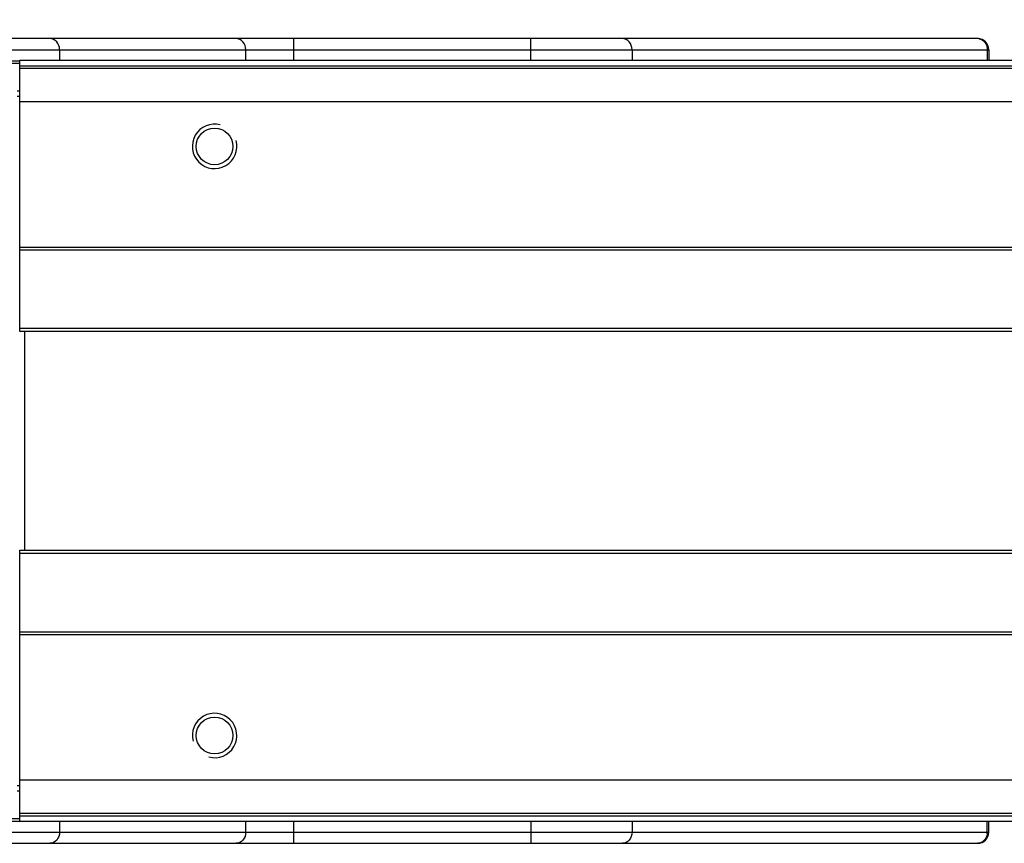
# Model space of a CAD drawing. Header units: millimetres. Extents: x 0 to 420, y 0 to 297.
# Tile 93 of 114: x 235 to 253, y 249 to 264. Entities that reach past the tile are written whole.
import ezdxf

# ---------------------------------------------------------------- set-up
doc = ezdxf.new("R2010")
doc.units = ezdxf.units.MM
doc.header["$LTSCALE"] = 23.1
doc.layers.get('0').update_dxf_attribs({"linetype": 'CONTINUOUS'})
doc.layers.add('02___PRT_ALL_AXES', color=7, linetype='CONTINUOUS')
doc.layers.add('DIM_PILOTEES', color=7, linetype='CONTINUOUS')
doc.styles.get("Standard").update_dxf_attribs({"font": 'txt', "width": 0.7})
doc.dimstyles.new('DIMSTYLE_1', dxfattribs={"dimtxt": 2.5, "dimasz": 3.5, "dimexe": 2, "dimexo": 0, "dimtad": 1, "dimlfac": 5, "dimdsep": 46, "dimtxsty": 'STANDARD', "dimblk": '_FILLED', "dimblk1": '_FILLED', "dimblk2": '_FILLED', "dimcen": 0.09, "dimazin": 2, "dimtp": 0.8, "dimtm": 0.8, "dimtfac": 1, "dimtofl": 0, "dimtmove": 0, "dimatfit": 3, "dimldrblk": '_FILLED', "dimfxl": 1, "dimtolj": 1, "dimarcsym": 0})
doc.dimstyles.new('DIMSTYLE_2', dxfattribs={"dimtxt": 2.5, "dimasz": 3.5, "dimexe": 2, "dimexo": 0, "dimtad": 1, "dimdec": 0, "dimlfac": 5, "dimdsep": 46, "dimtxsty": 'STANDARD', "dimblk": '_FILLED', "dimblk1": '_FILLED', "dimblk2": '_FILLED', "dimcen": 0.09, "dimazin": 2, "dimtp": 1.2, "dimtm": 1.2, "dimtfac": 1, "dimtdec": 0, "dimtofl": 0, "dimtmove": 0, "dimatfit": 3, "dimldrblk": '_FILLED', "dimfxl": 1, "dimtolj": 1, "dimarcsym": 0})

# ---------------------------------------------------------------- blocks, each defined once
blk = doc.blocks.new('_FILLED')
at = {"color": 0, "linetype": 'BYBLOCK'}
blk.add_solid([(0, 0), (-1, 0.1429), (-1, -0.1429)], dxfattribs=at)
blk = doc.blocks.new('*D0')
at = {"layer": 'DIM_PILOTEES', "color": 2, "linetype": 'CONTINUOUS'}
for p, q in [((134.296, 262.193), (134.296, 272.282)), ((334.296, 262.193), (334.296, 272.282)), ((134.296, 270.282), (234.296, 270.282)), ((334.296, 270.282), (234.296, 270.282))]:
    blk.add_line(p, q, dxfattribs=at)
at = {"layer": 'DIM_PILOTEES', "color": 2, "linetype": 'CONTINUOUS', "xscale": 3.5, "yscale": 3.5, "zscale": 3.5, "rotation": 180}
blk.add_blockref('_FILLED', (134.296, 270.282), dxfattribs=at)
at = {"layer": 'DIM_PILOTEES', "color": 2, "linetype": 'CONTINUOUS', "xscale": 3.5, "yscale": 3.5, "zscale": 3.5}
blk.add_blockref('_FILLED', (334.296, 270.282), dxfattribs=at)
blk = doc.blocks.new('*D1')
at = {"layer": 'DIM_PILOTEES', "color": 2, "linetype": 'CONTINUOUS'}
for p, q in [((133.606, 254.262), (133.606, 278.834)), ((334.986, 261.262), (334.986, 278.834)), ((133.606, 276.834), (234.296, 276.834)), ((334.986, 276.834), (234.296, 276.834))]:
    blk.add_line(p, q, dxfattribs=at)
at = {"layer": 'DIM_PILOTEES', "color": 2, "linetype": 'CONTINUOUS', "xscale": 3.5, "yscale": 3.5, "zscale": 3.5, "rotation": 180}
blk.add_blockref('_FILLED', (133.606, 276.834), dxfattribs=at)
at = {"layer": 'DIM_PILOTEES', "color": 2, "linetype": 'CONTINUOUS', "xscale": 3.5, "yscale": 3.5, "zscale": 3.5}
blk.add_blockref('_FILLED', (334.986, 276.834), dxfattribs=at)

msp = doc.modelspace()

# ---------------------------------------------------------------- linework, layer by layer
at = {"color": 7, "linetype": 'CONTINUOUS'}
for p, q in [((252.0226, 263.3328), (216.5688, 263.3328)), ((239.7217, 262.9428), (239.7217, 263.3328)), ((243.9859, 262.9428), (243.9859, 263.3328)), ((216.3688, 263.1328), (252.2226, 263.1328)), ((235.507, 263.1328), (235.507, 262.9428)), ((238.8557, 262.9428), (238.8557, 263.1328)), ((245.8045, 263.1328), (245.8045, 262.9428)), ((252.1958, 263.1328), (252.1958, 262.9428)), ((252.2226, 263.1328), (252.2226, 262.9428)), ((233.7957, 262.9328), (234.7957, 262.9328)), ((233.7957, 262.8928), (234.7957, 262.8928)), ((234.7957, 258.0597), (234.7957, 262.9428)), ((234.7957, 262.9428), (333.7957, 262.9428)), ((234.7957, 262.8428), (333.7957, 262.8428)), ((334.2957, 262.7928), (234.7957, 262.7928)), ((334.2957, 262.1928), (234.7957, 262.1928)), ((333.7957, 259.5726), (234.7957, 259.5726)), ((333.7957, 259.5275), (234.7957, 259.5275)), ((333.7957, 258.1145), (234.7957, 258.1145)), ((333.7957, 258.0597), (234.7957, 258.0597)), ((234.8817, 254.1253), (234.8817, 258.0597)), ((234.7957, 254.126), (333.7957, 254.126)), ((234.7957, 249.2428), (234.7957, 254.1259)), ((234.7957, 254.0711), (333.7957, 254.0711)), ((234.7957, 252.6582), (333.7957, 252.6582)), ((234.7957, 252.6131), (333.7957, 252.6131)), ((234.7957, 249.9928), (334.2957, 249.9928)), ((234.7957, 249.3928), (334.2957, 249.3928)), ((234.7957, 249.2928), (233.7957, 249.2928)), ((233.7957, 249.2528), (234.7957, 249.2528)), ((333.7957, 249.3428), (234.7957, 249.3428)), ((333.7957, 249.2428), (234.7957, 249.2428)), ((235.507, 249.2428), (235.507, 249.0528)), ((238.8557, 249.0528), (238.8557, 249.2428)), ((239.7217, 248.8528), (239.7217, 249.2428)), ((243.9859, 249.2428), (243.9859, 248.8528)), ((245.8045, 249.2428), (245.8045, 249.0528)), ((252.1958, 249.0528), (252.1958, 249.2428)), ((252.2226, 249.0528), (252.2226, 249.2428)), ((216.3688, 249.0528), (252.2226, 249.0528)), ((216.5688, 248.8528), (252.0226, 248.8528))]:
    msp.add_line(p, q, dxfattribs=at)
for centre, radius, start, end in [((252.0226, 263.1328), 0.2, 0.00623, 89.99435), ((252.0225, 263.182), 0.1508, 80.5719, 89.97219), ((252.0226, 249.0528), 0.2, 270, 360), ((251.9654, 249.0529), 0.2304, 352.75345, 359.98785)]:
    msp.add_arc(centre, radius, start, end, dxfattribs=at)
at = {"color": 2, "linetype": 'CONTINUOUS'}
for centre, start, end in [((238.2957, 261.3928), 75, 15), ((238.2957, 250.7928), 255, 195)]:
    msp.add_arc(centre, 0.4, start, end, dxfattribs=at)
at = {"color": 7, "linetype": 'CONTINUOUS'}
for points, knots in [([(235.507, 263.1328), (235.507, 263.1829), (235.4761, 263.2831), (235.3791, 263.3328), (235.3338, 263.3328)], [0, 0, 0, 0, 0.5253186, 1, 1, 1, 1]), ([(238.8557, 263.1328), (238.8557, 263.1829), (238.8247, 263.2831), (238.7277, 263.3328), (238.6824, 263.3328)], [0, 0, 0, 0, 0.5253186, 1, 1, 1, 1]), ([(245.8045, 263.1328), (245.8045, 263.1829), (245.7736, 263.2831), (245.6766, 263.3328), (245.6313, 263.3328)], [0, 0, 0, 0, 0.5253186, 1, 1, 1, 1]), ([(252.0472, 263.3308), (252.085, 263.3245), (252.1342, 263.294), (252.1631, 263.2506), (252.1697, 263.2385)], [0, 0, 0, 0, 0.735217, 1, 1, 1, 1]), ([(235.507, 249.0528), (235.507, 249.0028), (235.4761, 248.9026), (235.3791, 248.8528), (235.3338, 248.8528)], [0, 0, 0, 0, 0.5253186, 1, 1, 1, 1]), ([(238.8557, 249.0528), (238.8557, 249.0028), (238.8247, 248.9026), (238.7277, 248.8528), (238.6824, 248.8528)], [0, 0, 0, 0, 0.5253186, 1, 1, 1, 1]), ([(245.8045, 249.0528), (245.8045, 249.0028), (245.7736, 248.9026), (245.6766, 248.8528), (245.6313, 248.8528)], [0, 0, 0, 0, 0.5253186, 1, 1, 1, 1]), ([(252.194, 249.0238), (252.1883, 248.9791), (252.1516, 248.893), (252.0637, 248.8528), (252.0226, 248.8528)], [0, 0, 0, 0, 0.5233211, 1, 1, 1, 1])]:
    msp.add_open_spline(points, degree=3, knots=knots, dxfattribs=at)
msp.add_open_spline([(252.1697, 263.2385), (252.1869, 263.2065), (252.1958, 263.1691), (252.1958, 263.1328)], degree=3, dxfattribs=at)
at = {"layer": '02___PRT_ALL_AXES', "color": 7, "linetype": 'CONTINUOUS'}
for p, q in [((234.7457, 262.3928), (234.7957, 262.3928)), ((234.7957, 262.2928), (234.7457, 262.2928)), ((234.7457, 249.8928), (234.7957, 249.8928)), ((234.7957, 249.7928), (234.7457, 249.7928))]:
    msp.add_line(p, q, dxfattribs=at)
for centre in [(238.2957, 261.3928), (238.2957, 250.7928)]:
    msp.add_circle(centre, 0.33, dxfattribs=at)

# ---------------------------------------------------------------- dimensions: what is measured, and where the dimension line sits
at = {"layer": 'DIM_PILOTEES', "color": 2, "linetype": 'CONTINUOUS'}
for base, p1, p2, dimstyle, picture, middle in [((334.9856, 276.8337), (133.6057, 254.2616), (334.9856, 261.2616), 'DIMSTYLE_2', '*D1', (230.635, 276.8337)), ((334.2957, 270.2824), (134.2957, 262.1928), (334.2957, 262.1928), 'DIMSTYLE_1', '*D0', (230.635, 270.2824))]:
    dim = msp.add_linear_dim(base=base, p1=p1, p2=p2, dimstyle=dimstyle, dxfattribs=at)
    dim.commit()
    dim.dimension.update_dxf_attribs({"geometry": picture, "text_midpoint": middle, "dimtype": 160})

doc.saveas('drawing.dxf')
